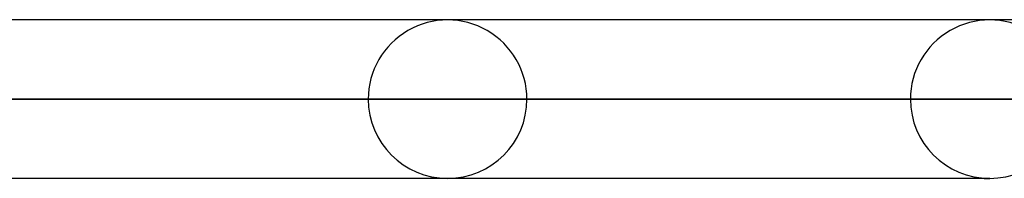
# Model space of a CAD drawing. Header units: millimetres. Extents: x -790 to 790, y -924 to 924.
# Tile 35 of 36: x 587 to 649, y 914 to 924. Entities that reach past the tile are written whole.
import ezdxf

# ---------------------------------------------------------------- set-up
doc = ezdxf.new("R2010")
doc.units = ezdxf.units.MM
doc.layers.add('HIDDEN', color=7, linetype='Continuous')
doc.layers.add('THICK', color=7, linetype='Continuous')

msp = doc.modelspace()

# ---------------------------------------------------------------- linework, layer by layer
at = {"layer": 'HIDDEN'}
for p, q in [((647.9, 923.98), (557.836, 923.98)), ((647.9, 923.98), (647.54, 923.98)), ((608.81, 918.99), (526.556, 918.99)), ((526.556, 918.99), (608.81, 918.99)), ((535.146, 918.99), (618.79, 918.99)), ((618.79, 918.99), (535.146, 918.99)), ((642.91, 918.99), (555.908, 918.99)), ((555.908, 918.99), (642.91, 918.99)), ((564.499, 918.99), (652.89, 918.99)), ((652.89, 918.99), (564.499, 918.99)), ((647.9, 914), (557.836, 914)), ((647.54, 914), (647.9, 914))]:
    msp.add_line(p, q, dxfattribs=at)
for centre, start, end in [((613.8, 918.99), 0, 180.00002), ((647.9, 918.99), 0, 180.00002), ((613.8, 918.99), 180.00002, 0), ((647.9, 918.99), 180.00002, 0)]:
    msp.add_arc(centre, 4.99, start, end, dxfattribs=at)
at = {"layer": 'THICK'}
for p, q in [((-732, 924), (732, 924)), ((732, 919), (-732, 919))]:
    msp.add_line(p, q, dxfattribs=at)

doc.saveas('drawing.dxf')
